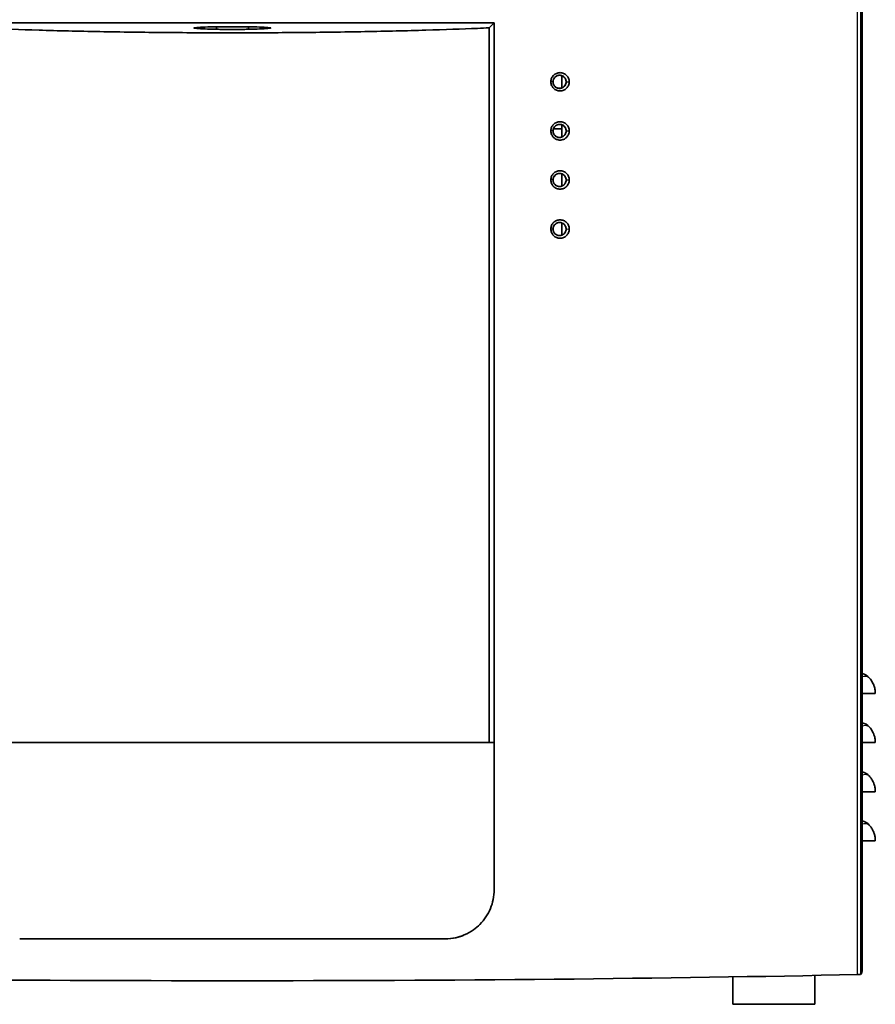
# Model space of a CAD drawing. Header units: millimetres. Extents: x 337 to 2741, y 389 to 1833.
# Tile 10 of 24: x 1173 to 1435, y 1353 to 1654. Entities that reach past the tile are written whole.
import ezdxf

# ---------------------------------------------------------------- set-up
doc = ezdxf.new("R2010")
doc.units = ezdxf.units.MM
doc.header["$LTSCALE"] = 5
doc.layers.add('0_CWD_4', color=7, linetype='Continuous', lineweight=25)
doc.layers.add('0_CWD_Line_035', color=7, linetype='Continuous', lineweight=35)

msp = doc.modelspace()

# ---------------------------------------------------------------- linework, layer by layer
at = {"layer": '0_CWD_4'}
for p, q in [((1429.34, 1362.31), (1429.34, 1813.21)), ((1430.29, 1813.21), (1430.29, 1362.37)), ((1430.71, 1362.79), (1430.71, 1813.21)), ((1336.28, 1635.21), (1335.62, 1635.21)), ((1336.28, 1635.21), (1336.28, 1635.21)), ((1339.68, 1636.65), (1339.67, 1636.65)), ((1340.28, 1635.21), (1340.29, 1635.21)), ((1340.29, 1635.21), (1341.24, 1635.22)), ((1336.88, 1633.78), (1336.89, 1633.78)), ((1339.69, 1633.79), (1339.69, 1633.79)), ((1336.28, 1620.21), (1335.62, 1620.21)), ((1336.28, 1620.21), (1336.28, 1620.21)), ((1339.68, 1621.65), (1339.67, 1621.65)), ((1340.28, 1620.21), (1340.29, 1620.21)), ((1340.29, 1620.21), (1341.24, 1620.22)), ((1336.88, 1618.78), (1336.89, 1618.78)), ((1339.69, 1618.79), (1339.69, 1618.79)), ((1336.28, 1605.21), (1335.62, 1605.21)), ((1336.28, 1605.21), (1336.28, 1605.21)), ((1339.68, 1606.65), (1339.67, 1606.65)), ((1340.28, 1605.21), (1340.29, 1605.21)), ((1340.29, 1605.21), (1341.24, 1605.22)), ((1336.88, 1603.78), (1336.89, 1603.78)), ((1339.69, 1603.79), (1339.69, 1603.79)), ((1336.28, 1590.21), (1335.62, 1590.21)), ((1336.28, 1590.21), (1336.28, 1590.21)), ((1339.68, 1591.65), (1339.67, 1591.65)), ((1340.28, 1590.21), (1340.29, 1590.21)), ((1340.29, 1590.21), (1341.24, 1590.22)), ((1336.88, 1588.78), (1336.89, 1588.78)), ((1339.69, 1588.79), (1339.69, 1588.79))]:
    msp.add_line(p, q, dxfattribs=at)
for points in [[(1430.78, 1453.38), (1431.08, 1453.47), (1431.38, 1453.52), (1431.65, 1453.52), (1431.93, 1453.52), (1432.18, 1453.47), (1432.4, 1453.39), (1432.62, 1453.3), (1432.8, 1453.17), (1432.95, 1453.01)], [(1430.78, 1438.38), (1431.08, 1438.47), (1431.38, 1438.52), (1431.65, 1438.52), (1431.93, 1438.52), (1432.18, 1438.47), (1432.4, 1438.39), (1432.62, 1438.3), (1432.8, 1438.17), (1432.95, 1438.01)], [(1430.78, 1423.38), (1431.08, 1423.47), (1431.38, 1423.52), (1431.65, 1423.52), (1431.93, 1423.52), (1432.18, 1423.47), (1432.4, 1423.39), (1432.62, 1423.3), (1432.8, 1423.17), (1432.95, 1423.01)], [(1430.78, 1408.38), (1431.08, 1408.47), (1431.38, 1408.52), (1431.65, 1408.52), (1431.93, 1408.52), (1432.18, 1408.47), (1432.4, 1408.39), (1432.62, 1408.3), (1432.8, 1408.17), (1432.95, 1408.01)]]:
    msp.add_open_spline(points, degree=3, knots=[0, 0, 0, 0, 0.333333, 0.333333, 0.333333, 0.666667, 0.666667, 0.666667, 1, 1, 1, 1], dxfattribs=at)
at = {"layer": '0_CWD_Line_035'}
for p, q in [((1430.71, 1362.79), (1430.71, 1813.21)), ((1430.78, 1811.21), (1430.78, 1363.21)), ((1318.28, 1653.21), (1158.28, 1653.21)), ((1318.28, 1388.21), (1318.28, 1653.21)), ((1233.4, 1652.03), (1233.4, 1651.29)), ((1236.07, 1651.21), (1236.07, 1651.21)), ((1240.49, 1651.21), (1240.49, 1651.21)), ((1243.16, 1652.03), (1243.16, 1651.29)), ((1316.77, 1651.71), (1316.77, 1433.21)), ((1339.02, 1637.07), (1339.02, 1633.35)), ((1336.36, 1620.79), (1339.02, 1620.79)), ((1339.02, 1622.07), (1339.02, 1618.35)), ((1339.02, 1607.07), (1339.02, 1603.35)), ((1339.02, 1592.07), (1339.02, 1588.35)), ((1158.28, 1433.21), (1318.28, 1433.21)), ((1318.28, 1433.21), (1318.28, 1388.21)), ((1391.28, 1361.6), (1391.28, 1353.21)), ((1416.28, 1362.04), (1416.28, 1353.21)), ((1430.71, 1362.79), (1430.29, 1362.37)), ((1430.78, 1363.21), (1430.71, 1363.21)), ((1416.28, 1353.21), (1391.28, 1353.21))]:
    msp.add_line(p, q, dxfattribs=at)
for centre in [(1429.82, 1450.21), (1429.82, 1435.21), (1429.82, 1420.21), (1429.82, 1405.21)]:
    msp.add_arc(centre, 4.2, 41.8103, 76.7319, dxfattribs=at)
for centre, major_axis, ratio, start_param, end_param in [((1238.28, 11880.01), (-8760.39, -14182.21), 0.382077, 1.024472, 1.024617), ((1238.28, 1373.14), (364.37, 0), 0.034921, 4.160444, 5.264334), ((1428.29, 1362.37), (-2, 0), 0.034921, 2.122742, 3.106686), ((1429.71, 1362.79), (-1, 0), 0.034921, 3.106644, 3.141593)]:
    msp.add_ellipse(centre, major_axis=major_axis, ratio=ratio, start_param=start_param, end_param=end_param, dxfattribs=at)
for points, knots in [([(1316.77, 1651.71), (1315.59, 1651.65), (1314.39, 1651.6), (1308.47, 1651.35), (1303.16, 1651.16), (1291.59, 1650.82), (1285.34, 1650.67), (1272.29, 1650.43), (1265.49, 1650.34), (1251.81, 1650.22), (1244.93, 1650.19), (1231.63, 1650.19), (1224.75, 1650.22), (1211.07, 1650.34), (1204.27, 1650.43), (1191.22, 1650.67), (1184.97, 1650.82), (1173.4, 1651.16), (1168.09, 1651.35), (1162.17, 1651.6), (1160.97, 1651.65), (1159.79, 1651.71)], [39.39896, 39.39896, 39.39896, 39.39896, 39.916238, 39.916238, 41.911338, 41.911338, 43.906439, 43.906439, 45.901539, 45.901539, 47.896639, 47.896639, 49.891739, 49.891739, 51.886839, 51.886839, 53.881939, 53.881939, 55.877039, 55.877039, 56.394317, 56.394317, 56.394317, 56.394317]), ([(1233.4, 1651.29), (1232.1, 1651.31), (1230.92, 1651.34), (1228.93, 1651.41), (1228.02, 1651.46), (1226.82, 1651.56), (1226.53, 1651.61), (1226.53, 1651.72), (1226.82, 1651.77), (1228.02, 1651.87), (1228.93, 1651.92), (1231.02, 1651.99), (1232.34, 1652.02), (1235.23, 1652.06), (1236.8, 1652.07), (1239.76, 1652.07), (1241.33, 1652.06), (1244.22, 1652.02), (1245.54, 1651.99), (1247.63, 1651.92), (1248.54, 1651.87), (1249.73, 1651.77), (1250.03, 1651.72), (1250.03, 1651.67), (1250.03, 1651.61), (1249.73, 1651.56), (1248.54, 1651.46), (1247.63, 1651.41), (1245.64, 1651.34), (1244.46, 1651.31), (1243.16, 1651.29)], [-4.830634, -4.830634, -4.830634, -4.830634, -4.4277, -4.4277, -3.984802, -3.984802, -3.541904, -3.541904, -3.09902, -3.09902, -2.656136, -2.656136, -2.213544, -2.213544, -1.770952, -1.770952, -1.32836, -1.32836, -0.885768, -0.885768, -0.442884, -0.442884, 0, 0, 0, 0.442898, 0.442898, 0.885795, 0.885795, 1.28873, 1.28873, 1.28873, 1.28873]), ([(1233.4, 1651.29), (1233.59, 1651.28), (1233.81, 1651.27), (1234.57, 1651.24), (1235.24, 1651.23), (1236.01, 1651.21), (1236.04, 1651.21), (1236.07, 1651.21)], [2.1641273, 2.1641273, 2.1641273, 2.1641273, 2.260957, 2.260957, 2.486962, 2.486962, 2.4956816, 2.4956816, 2.4956816, 2.4956816]), ([(1236.07, 1651.21), (1236.56, 1651.21), (1237.05, 1651.21), (1237.54, 1651.21), (1238.04, 1651.21), (1238.52, 1651.21), (1239.02, 1651.21), (1239.51, 1651.21), (1240, 1651.21), (1240.49, 1651.21)], [0, 0, 0, 0, 0.333333, 0.333333, 0.333333, 0.666667, 0.666667, 0.666667, 1, 1, 1, 1]), ([(1240.49, 1651.21), (1240.52, 1651.21), (1240.55, 1651.21), (1241.31, 1651.23), (1241.99, 1651.24), (1242.75, 1651.27), (1242.97, 1651.28), (1243.16, 1651.29)], [2.9302523, 2.9302523, 2.9302523, 2.9302523, 2.938972, 2.938972, 3.1649769, 3.1649769, 3.2618066, 3.2618066, 3.2618066, 3.2618066]), ([(1341.24, 1635.22), (1341.24, 1635.4), (1341.22, 1635.59), (1341.14, 1635.96), (1341.08, 1636.14), (1340.87, 1636.63), (1340.67, 1636.93), (1340.14, 1637.47), (1339.82, 1637.67), (1339.17, 1637.94), (1338.8, 1638.02), (1338.07, 1638.02), (1337.7, 1637.94), (1337.04, 1637.67), (1336.72, 1637.47), (1336.19, 1636.94), (1335.99, 1636.64), (1335.78, 1636.15), (1335.72, 1635.96), (1335.64, 1635.59), (1335.62, 1635.4), (1335.62, 1635.21)], [-0.9289351, -0.9289351, -0.9289351, -0.9289351, -0.8750692, -0.8750692, -0.8213569, -0.8213569, -0.7189959, -0.7189959, -0.6002314, -0.6002314, -0.4711284, -0.4711284, -0.342107, -0.342107, -0.2207206, -0.2207206, -0.1140814, -0.1140814, -0.0570949, -0.0570949, -0.000001, -0.000001, -0.000001, -0.000001]), ([(1335.62, 1635.21), (1335.62, 1635.02), (1335.64, 1634.83), (1335.72, 1634.46), (1335.78, 1634.28), (1336, 1633.78), (1336.19, 1633.49), (1336.72, 1632.95), (1337.04, 1632.75), (1337.7, 1632.48), (1338.07, 1632.41), (1338.8, 1632.41), (1339.17, 1632.48), (1339.82, 1632.75), (1340.14, 1632.95), (1340.67, 1633.49), (1340.87, 1633.79), (1341.08, 1634.29), (1341.14, 1634.47), (1341.22, 1634.84), (1341.24, 1635.03), (1341.24, 1635.22)], [-0.9601849, -0.9601849, -0.9601849, -0.9601849, -0.9028596, -0.9028596, -0.8455817, -0.8455817, -0.7390018, -0.7390018, -0.615488, -0.615488, -0.479782, -0.479782, -0.3441517, -0.3441517, -0.2203731, -0.2203731, -0.1132287, -0.1132287, -0.0566588, -0.0566588, -0.000001, -0.000001, -0.000001, -0.000001]), ([(1339.68, 1636.65), (1339.57, 1636.75), (1339.46, 1636.84), (1339.19, 1637.01), (1339.04, 1637.08), (1338.61, 1637.21), (1338.33, 1637.24), (1337.92, 1637.19), (1337.78, 1637.16), (1337.41, 1637.03), (1337.19, 1636.91), (1336.8, 1636.59), (1336.64, 1636.39), (1336.44, 1636.03), (1336.38, 1635.87), (1336.3, 1635.55), (1336.28, 1635.38), (1336.28, 1635.21)], [-0.4929694, -0.4929694, -0.4929694, -0.4929694, -0.4473784, -0.4473784, -0.3925531, -0.3925531, -0.3032227, -0.3032227, -0.2573664, -0.2573664, -0.177857, -0.177857, -0.1006126, -0.1006126, -0.0504352, -0.0504352, -0.000001, -0.000001, -0.000001, -0.000001]), ([(1339.67, 1636.65), (1339.58, 1636.74), (1339.47, 1636.83), (1339.2, 1637), (1339.04, 1637.07), (1338.74, 1637.16), (1338.61, 1637.19), (1338.17, 1637.23), (1337.88, 1637.19), (1337.39, 1637.02), (1337.18, 1636.9), (1336.73, 1636.52), (1336.59, 1636.29), (1336.43, 1636), (1336.37, 1635.84), (1336.3, 1635.53), (1336.28, 1635.37), (1336.28, 1635.21)], [0.0000038, 0.0000038, 0.0000038, 0.0000038, 0.0436533, 0.0436533, 0.1025834, 0.1025834, 0.147586, 0.147586, 0.2518787, 0.2518787, 0.3443065, 0.3443065, 0.4677918, 0.4677918, 0.585158, 0.585158, 0.6974819, 0.6974819, 0.6974819, 0.6974819]), ([(1336.89, 1633.78), (1336.88, 1633.78), (1336.88, 1633.79), (1336.86, 1633.8), (1336.86, 1633.81), (1336.84, 1633.83), (1336.83, 1633.84), (1336.79, 1633.87), (1336.77, 1633.9), (1336.71, 1633.98), (1336.67, 1634.03), (1336.55, 1634.2), (1336.49, 1634.31), (1336.38, 1634.56), (1336.35, 1634.69), (1336.29, 1634.95), (1336.28, 1635.08), (1336.28, 1635.21)], [0.0000055, 0.0000055, 0.0000055, 0.0000055, 0.0020149, 0.0020149, 0.0037952, 0.0037952, 0.007418, 0.007418, 0.0146202, 0.0146202, 0.0289912, 0.0289912, 0.0575608, 0.0575608, 0.0851178, 0.0851178, 0.1125499, 0.1125499, 0.1125499, 0.1125499]), ([(1336.88, 1633.78), (1336.88, 1633.78), (1336.88, 1633.78), (1336.87, 1633.78), (1336.87, 1633.79), (1336.87, 1633.79), (1336.86, 1633.8), (1336.85, 1633.81), (1336.84, 1633.82), (1336.81, 1633.85), (1336.8, 1633.87), (1336.75, 1633.92), (1336.71, 1633.96), (1336.62, 1634.08), (1336.57, 1634.17), (1336.44, 1634.4), (1336.38, 1634.56), (1336.3, 1634.88), (1336.28, 1635.05), (1336.28, 1635.21)], [-0.162645, -0.162645, -0.162645, -0.162645, -0.1614451, -0.1614451, -0.1605883, -0.1605883, -0.1586058, -0.1586058, -0.1547066, -0.1547066, -0.1469581, -0.1469581, -0.1314035, -0.1314035, -0.1003359, -0.1003359, -0.0499632, -0.0499632, -0.000001, -0.000001, -0.000001, -0.000001]), ([(1339.67, 1636.65), (1339.67, 1636.65), (1339.67, 1636.65), (1339.67, 1636.65), (1339.67, 1636.65), (1339.67, 1636.65), (1339.67, 1636.65), (1339.68, 1636.65), (1339.69, 1636.64), (1339.72, 1636.6), (1339.74, 1636.58), (1339.83, 1636.47), (1339.89, 1636.4), (1340.02, 1636.21), (1340.08, 1636.1), (1340.18, 1635.86), (1340.22, 1635.73), (1340.27, 1635.47), (1340.28, 1635.34), (1340.28, 1635.21)], [-0.1616992, -0.1616992, -0.1616992, -0.1616992, -0.1616626, -0.1616626, -0.1616251, -0.1616251, -0.1615518, -0.1615518, -0.1610357, -0.1610357, -0.1483871, -0.1483871, -0.1181478, -0.1181478, -0.0796698, -0.0796698, -0.0390269, -0.0390269, -0.000001, -0.000001, -0.000001, -0.000001]), ([(1339.68, 1636.65), (1339.68, 1636.65), (1339.68, 1636.65), (1339.68, 1636.65), (1339.68, 1636.65), (1339.68, 1636.65), (1339.68, 1636.65), (1339.68, 1636.65), (1339.68, 1636.65), (1339.68, 1636.65), (1339.68, 1636.65), (1339.68, 1636.65), (1339.69, 1636.64), (1339.69, 1636.64), (1339.7, 1636.63), (1339.71, 1636.62), (1339.72, 1636.61), (1339.75, 1636.58), (1339.76, 1636.57), (1339.81, 1636.51), (1339.84, 1636.47), (1339.93, 1636.36), (1339.99, 1636.28), (1340.12, 1636.04), (1340.18, 1635.88), (1340.27, 1635.55), (1340.29, 1635.38), (1340.29, 1635.21)], [0.000002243, 0.000002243, 0.000002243, 0.000002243, 0.000005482, 0.000005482, 0.000007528, 0.000007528, 0.00001149, 0.00001149, 0.000019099, 0.000019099, 0.000035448, 0.000035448, 0.000079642, 0.000079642, 0.000183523, 0.000183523, 0.000367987, 0.000367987, 0.000724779, 0.000724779, 0.001435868, 0.001435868, 0.002833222, 0.002833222, 0.005277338, 0.005277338, 0.007617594, 0.007617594, 0.007617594, 0.007617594]), ([(1340.28, 1635.21), (1340.28, 1635.04), (1340.23, 1634.7), (1340.03, 1634.21), (1339.82, 1633.92), (1339.69, 1633.79)], [0, 0, 0, 0, 0.3333333, 0.6666667, 0.9999941, 0.9999941, 0.9999941, 0.9999941]), ([(1340.29, 1635.21), (1340.29, 1635.09), (1340.27, 1634.96), (1340.23, 1634.7), (1340.19, 1634.58), (1340.09, 1634.33), (1340.03, 1634.21), (1339.87, 1633.99), (1339.79, 1633.88), (1339.69, 1633.79)], [-0.1611352, -0.1611352, -0.1611352, -0.1611352, -0.1223797, -0.1223797, -0.0835108, -0.0835108, -0.0418224, -0.0418224, -0.0000015, -0.0000015, -0.0000015, -0.0000015]), ([(1339.69, 1633.79), (1339.69, 1633.79), (1339.69, 1633.78), (1339.69, 1633.78), (1339.64, 1633.74), (1339.62, 1633.72), (1339.59, 1633.69), (1339.56, 1633.67), (1339.51, 1633.63), (1339.47, 1633.6), (1339.43, 1633.56), (1339.38, 1633.53), (1339.33, 1633.5), (1339.28, 1633.47), (1339.23, 1633.44), (1339.17, 1633.41), (1339.11, 1633.39), (1339.05, 1633.36), (1338.98, 1633.33), (1338.92, 1633.31), (1338.84, 1633.29), (1338.77, 1633.27), (1338.69, 1633.25), (1338.61, 1633.23), (1338.52, 1633.22), (1338.45, 1633.21), (1338.37, 1633.21), (1338.28, 1633.21), (1338.27, 1633.21), (1338.26, 1633.21), (1338.24, 1633.21), (1338.14, 1633.21), (1338.04, 1633.22), (1337.93, 1633.24), (1337.82, 1633.26), (1337.71, 1633.29), (1337.59, 1633.33), (1337.47, 1633.38), (1337.34, 1633.43), (1337.22, 1633.51), (1337.1, 1633.59), (1336.98, 1633.68), (1336.88, 1633.78)], [0, 0, 0, 0, 0.0045738, 0.0045738, 0.0045738, 0.0833333, 0.0833333, 0.0833333, 0.1666667, 0.1666667, 0.1666667, 0.25, 0.25, 0.25, 0.3333333, 0.3333333, 0.3333333, 0.4166667, 0.4166667, 0.4166667, 0.5, 0.5, 0.5, 0.5833333, 0.5833333, 0.5833333, 0.6551553, 0.6551553, 0.6551553, 0.6666667, 0.6666667, 0.6666667, 0.75, 0.75, 0.75, 0.8333333, 0.8333333, 0.8333333, 0.9166667, 0.9166667, 0.9166667, 0.9999994, 0.9999994, 0.9999994, 0.9999994]), ([(1336.89, 1633.78), (1337, 1633.67), (1337.13, 1633.57), (1337.4, 1633.41), (1337.54, 1633.35), (1337.97, 1633.22), (1338.26, 1633.19), (1338.65, 1633.25), (1338.76, 1633.27), (1339.01, 1633.35), (1339.16, 1633.41), (1339.37, 1633.54), (1339.44, 1633.58), (1339.54, 1633.66), (1339.57, 1633.68), (1339.61, 1633.72), (1339.63, 1633.74), (1339.66, 1633.77), (1339.68, 1633.78), (1339.69, 1633.79)], [-0.1551599, -0.1551599, -0.1551599, -0.1551599, -0.1323191, -0.1323191, -0.1090967, -0.1090967, -0.065601, -0.065601, -0.049339, -0.049339, -0.0250977, -0.0250977, -0.0130603, -0.0130603, -0.0070569, -0.0070569, -0.0040457, -0.0040457, -0.0000008, -0.0000008, -0.0000008, -0.0000008]), ([(1341.24, 1620.22), (1341.24, 1620.4), (1341.22, 1620.59), (1341.14, 1620.96), (1341.08, 1621.14), (1340.87, 1621.63), (1340.67, 1621.93), (1340.14, 1622.47), (1339.82, 1622.67), (1339.17, 1622.94), (1338.8, 1623.02), (1338.07, 1623.02), (1337.7, 1622.94), (1337.04, 1622.67), (1336.72, 1622.47), (1336.19, 1621.94), (1335.99, 1621.64), (1335.78, 1621.15), (1335.72, 1620.96), (1335.64, 1620.59), (1335.62, 1620.4), (1335.62, 1620.21)], [-0.9289349, -0.9289349, -0.9289349, -0.9289349, -0.8750691, -0.8750691, -0.8213569, -0.8213569, -0.7189959, -0.7189959, -0.6002314, -0.6002314, -0.4711284, -0.4711284, -0.342107, -0.342107, -0.2207206, -0.2207206, -0.1140814, -0.1140814, -0.0570949, -0.0570949, -0.000001, -0.000001, -0.000001, -0.000001]), ([(1335.62, 1620.21), (1335.62, 1620.02), (1335.64, 1619.83), (1335.72, 1619.46), (1335.78, 1619.28), (1336, 1618.78), (1336.19, 1618.49), (1336.72, 1617.95), (1337.04, 1617.75), (1337.7, 1617.48), (1338.07, 1617.41), (1338.8, 1617.41), (1339.17, 1617.48), (1339.82, 1617.75), (1340.14, 1617.95), (1340.67, 1618.49), (1340.87, 1618.79), (1341.08, 1619.29), (1341.14, 1619.47), (1341.22, 1619.84), (1341.24, 1620.03), (1341.24, 1620.22)], [-0.9601849, -0.9601849, -0.9601849, -0.9601849, -0.9028596, -0.9028596, -0.8455817, -0.8455817, -0.7390018, -0.7390018, -0.615488, -0.615488, -0.479782, -0.479782, -0.3441517, -0.3441517, -0.2203731, -0.2203731, -0.1132287, -0.1132287, -0.0566588, -0.0566588, -0.000001, -0.000001, -0.000001, -0.000001]), ([(1339.68, 1621.65), (1339.57, 1621.75), (1339.46, 1621.84), (1339.19, 1622.01), (1339.04, 1622.08), (1338.61, 1622.21), (1338.33, 1622.24), (1337.92, 1622.19), (1337.78, 1622.16), (1337.41, 1622.03), (1337.19, 1621.91), (1336.8, 1621.59), (1336.64, 1621.39), (1336.44, 1621.03), (1336.38, 1620.87), (1336.3, 1620.55), (1336.28, 1620.38), (1336.28, 1620.21)], [-0.4929694, -0.4929694, -0.4929694, -0.4929694, -0.4473784, -0.4473784, -0.3925531, -0.3925531, -0.3032227, -0.3032227, -0.2573664, -0.2573664, -0.177857, -0.177857, -0.1006126, -0.1006126, -0.0504352, -0.0504352, -0.000001, -0.000001, -0.000001, -0.000001]), ([(1339.67, 1621.65), (1339.58, 1621.74), (1339.47, 1621.83), (1339.2, 1622), (1339.04, 1622.07), (1338.74, 1622.16), (1338.61, 1622.19), (1338.17, 1622.23), (1337.88, 1622.19), (1337.39, 1622.02), (1337.18, 1621.9), (1336.73, 1621.52), (1336.59, 1621.29), (1336.43, 1621), (1336.37, 1620.84), (1336.3, 1620.53), (1336.28, 1620.37), (1336.28, 1620.21)], [0.0000038, 0.0000038, 0.0000038, 0.0000038, 0.0436533, 0.0436533, 0.1025834, 0.1025834, 0.1475861, 0.1475861, 0.2518788, 0.2518788, 0.3443067, 0.3443067, 0.4677921, 0.4677921, 0.5851585, 0.5851585, 0.6974824, 0.6974824, 0.6974824, 0.6974824]), ([(1336.89, 1618.78), (1336.88, 1618.78), (1336.88, 1618.79), (1336.86, 1618.8), (1336.86, 1618.81), (1336.84, 1618.83), (1336.83, 1618.84), (1336.79, 1618.87), (1336.77, 1618.9), (1336.71, 1618.98), (1336.67, 1619.03), (1336.55, 1619.2), (1336.49, 1619.31), (1336.38, 1619.56), (1336.35, 1619.69), (1336.29, 1619.95), (1336.28, 1620.08), (1336.28, 1620.21)], [0.0000055, 0.0000055, 0.0000055, 0.0000055, 0.0020149, 0.0020149, 0.0037952, 0.0037952, 0.007418, 0.007418, 0.0146202, 0.0146202, 0.0289912, 0.0289912, 0.0575608, 0.0575608, 0.0851178, 0.0851178, 0.1125499, 0.1125499, 0.1125499, 0.1125499]), ([(1336.88, 1618.78), (1336.88, 1618.78), (1336.88, 1618.78), (1336.87, 1618.78), (1336.87, 1618.79), (1336.87, 1618.79), (1336.86, 1618.8), (1336.85, 1618.81), (1336.84, 1618.82), (1336.81, 1618.85), (1336.8, 1618.87), (1336.75, 1618.92), (1336.71, 1618.96), (1336.62, 1619.08), (1336.57, 1619.17), (1336.44, 1619.4), (1336.38, 1619.56), (1336.3, 1619.88), (1336.28, 1620.05), (1336.28, 1620.21)], [-0.162645, -0.162645, -0.162645, -0.162645, -0.1614451, -0.1614451, -0.1605883, -0.1605883, -0.1586058, -0.1586058, -0.1547066, -0.1547066, -0.1469581, -0.1469581, -0.1314035, -0.1314035, -0.1003359, -0.1003359, -0.0499632, -0.0499632, -0.000001, -0.000001, -0.000001, -0.000001]), ([(1339.67, 1621.65), (1339.68, 1621.65), (1339.68, 1621.64), (1339.68, 1621.64), (1339.68, 1621.64), (1339.69, 1621.63), (1339.7, 1621.63), (1339.76, 1621.56), (1339.85, 1621.46), (1340.02, 1621.21), (1340.08, 1621.1), (1340.18, 1620.86), (1340.22, 1620.73), (1340.27, 1620.47), (1340.28, 1620.34), (1340.28, 1620.21)], [-0.1802262, -0.1802262, -0.1802262, -0.1802262, -0.1779713, -0.1779713, -0.1756637, -0.1756637, -0.1709436, -0.1709436, -0.1182977, -0.1182977, -0.0796698, -0.0796698, -0.0390269, -0.0390269, -0.000001, -0.000001, -0.000001, -0.000001]), ([(1339.68, 1621.65), (1339.68, 1621.65), (1339.68, 1621.65), (1339.68, 1621.65), (1339.68, 1621.65), (1339.68, 1621.65), (1339.69, 1621.64), (1339.69, 1621.64), (1339.7, 1621.63), (1339.71, 1621.62), (1339.72, 1621.61), (1339.75, 1621.58), (1339.76, 1621.57), (1339.81, 1621.51), (1339.84, 1621.47), (1339.93, 1621.36), (1339.99, 1621.28), (1340.12, 1621.04), (1340.18, 1620.88), (1340.27, 1620.55), (1340.29, 1620.38), (1340.29, 1620.21)], [0.0000043, 0.0000043, 0.0000043, 0.0000043, 0.0000909, 0.0000909, 0.0001765, 0.0001765, 0.0017369, 0.0017369, 0.0051936, 0.0051936, 0.0112876, 0.0112876, 0.0236565, 0.0236565, 0.0483102, 0.0483102, 0.09678, 0.09678, 0.1815566, 0.1815566, 0.2627283, 0.2627283, 0.2627283, 0.2627283]), ([(1340.28, 1620.21), (1340.28, 1620.04), (1340.23, 1619.7), (1340.03, 1619.21), (1339.82, 1618.92), (1339.69, 1618.79)], [0, 0, 0, 0, 0.3333333, 0.6666667, 0.9999941, 0.9999941, 0.9999941, 0.9999941]), ([(1340.29, 1620.21), (1340.29, 1620.09), (1340.27, 1619.96), (1340.23, 1619.7), (1340.19, 1619.58), (1340.09, 1619.33), (1340.03, 1619.21), (1339.87, 1618.99), (1339.79, 1618.88), (1339.69, 1618.79)], [-0.1611347, -0.1611347, -0.1611347, -0.1611347, -0.1223793, -0.1223793, -0.0835106, -0.0835106, -0.0418223, -0.0418223, -0.0000015, -0.0000015, -0.0000015, -0.0000015]), ([(1339.69, 1618.79), (1339.69, 1618.79), (1339.69, 1618.78), (1339.69, 1618.78), (1339.64, 1618.74), (1339.62, 1618.72), (1339.59, 1618.69), (1339.56, 1618.67), (1339.51, 1618.63), (1339.47, 1618.6), (1339.43, 1618.56), (1339.38, 1618.53), (1339.33, 1618.5), (1339.28, 1618.47), (1339.23, 1618.44), (1339.17, 1618.41), (1339.11, 1618.39), (1339.05, 1618.36), (1338.98, 1618.33), (1338.92, 1618.31), (1338.84, 1618.29), (1338.77, 1618.27), (1338.69, 1618.25), (1338.61, 1618.23), (1338.52, 1618.22), (1338.45, 1618.21), (1338.37, 1618.21), (1338.28, 1618.21), (1338.27, 1618.21), (1338.26, 1618.21), (1338.24, 1618.21), (1338.14, 1618.21), (1338.04, 1618.22), (1337.93, 1618.24), (1337.82, 1618.26), (1337.71, 1618.29), (1337.59, 1618.33), (1337.47, 1618.38), (1337.34, 1618.43), (1337.22, 1618.51), (1337.1, 1618.59), (1336.98, 1618.68), (1336.88, 1618.78)], [0, 0, 0, 0, 0.0045738, 0.0045738, 0.0045738, 0.0833333, 0.0833333, 0.0833333, 0.1666667, 0.1666667, 0.1666667, 0.25, 0.25, 0.25, 0.3333333, 0.3333333, 0.3333333, 0.4166667, 0.4166667, 0.4166667, 0.5, 0.5, 0.5, 0.5833333, 0.5833333, 0.5833333, 0.6551553, 0.6551553, 0.6551553, 0.6666667, 0.6666667, 0.6666667, 0.75, 0.75, 0.75, 0.8333333, 0.8333333, 0.8333333, 0.9166667, 0.9166667, 0.9166667, 0.9999994, 0.9999994, 0.9999994, 0.9999994]), ([(1336.89, 1618.78), (1337, 1618.67), (1337.13, 1618.57), (1337.4, 1618.41), (1337.54, 1618.35), (1337.97, 1618.22), (1338.26, 1618.19), (1338.65, 1618.25), (1338.76, 1618.27), (1339.01, 1618.35), (1339.16, 1618.41), (1339.37, 1618.54), (1339.44, 1618.58), (1339.54, 1618.66), (1339.57, 1618.68), (1339.61, 1618.72), (1339.63, 1618.74), (1339.66, 1618.77), (1339.68, 1618.78), (1339.69, 1618.79)], [-0.1551598, -0.1551598, -0.1551598, -0.1551598, -0.1323191, -0.1323191, -0.1090967, -0.1090967, -0.065601, -0.065601, -0.049339, -0.049339, -0.0250977, -0.0250977, -0.0130603, -0.0130603, -0.0070569, -0.0070569, -0.0040457, -0.0040457, -0.0000008, -0.0000008, -0.0000008, -0.0000008]), ([(1341.24, 1605.22), (1341.24, 1605.4), (1341.22, 1605.59), (1341.14, 1605.96), (1341.08, 1606.14), (1340.87, 1606.63), (1340.67, 1606.93), (1340.14, 1607.47), (1339.82, 1607.67), (1339.17, 1607.94), (1338.8, 1608.02), (1338.07, 1608.02), (1337.7, 1607.94), (1337.04, 1607.67), (1336.72, 1607.47), (1336.19, 1606.94), (1335.99, 1606.64), (1335.78, 1606.15), (1335.72, 1605.96), (1335.64, 1605.59), (1335.62, 1605.4), (1335.62, 1605.21)], [-0.9289346, -0.9289346, -0.9289346, -0.9289346, -0.8750691, -0.8750691, -0.8213569, -0.8213569, -0.7189959, -0.7189959, -0.6002313, -0.6002313, -0.4711283, -0.4711283, -0.342107, -0.342107, -0.2207206, -0.2207206, -0.1140814, -0.1140814, -0.0570949, -0.0570949, -0.000001, -0.000001, -0.000001, -0.000001]), ([(1335.62, 1605.21), (1335.62, 1605.02), (1335.64, 1604.83), (1335.72, 1604.46), (1335.78, 1604.28), (1336, 1603.78), (1336.19, 1603.49), (1336.72, 1602.95), (1337.04, 1602.75), (1337.7, 1602.48), (1338.07, 1602.41), (1338.8, 1602.41), (1339.17, 1602.48), (1339.82, 1602.75), (1340.14, 1602.95), (1340.67, 1603.49), (1340.87, 1603.79), (1341.08, 1604.29), (1341.14, 1604.47), (1341.22, 1604.84), (1341.24, 1605.03), (1341.24, 1605.22)], [-0.9601849, -0.9601849, -0.9601849, -0.9601849, -0.9028596, -0.9028596, -0.8455817, -0.8455817, -0.7390018, -0.7390018, -0.615488, -0.615488, -0.479782, -0.479782, -0.3441517, -0.3441517, -0.2203731, -0.2203731, -0.1132287, -0.1132287, -0.0566588, -0.0566588, -0.000001, -0.000001, -0.000001, -0.000001]), ([(1339.68, 1606.65), (1339.57, 1606.75), (1339.46, 1606.84), (1339.19, 1607.01), (1339.04, 1607.08), (1338.61, 1607.21), (1338.33, 1607.24), (1337.92, 1607.19), (1337.78, 1607.16), (1337.41, 1607.03), (1337.19, 1606.91), (1336.8, 1606.59), (1336.64, 1606.39), (1336.44, 1606.03), (1336.38, 1605.87), (1336.3, 1605.55), (1336.28, 1605.38), (1336.28, 1605.21)], [-0.4929694, -0.4929694, -0.4929694, -0.4929694, -0.4473784, -0.4473784, -0.3925531, -0.3925531, -0.3032227, -0.3032227, -0.2573664, -0.2573664, -0.177857, -0.177857, -0.1006126, -0.1006126, -0.0504352, -0.0504352, -0.000001, -0.000001, -0.000001, -0.000001]), ([(1339.67, 1606.65), (1339.58, 1606.74), (1339.47, 1606.83), (1339.2, 1607), (1339.04, 1607.07), (1338.74, 1607.16), (1338.61, 1607.19), (1338.17, 1607.23), (1337.88, 1607.19), (1337.39, 1607.02), (1337.18, 1606.9), (1336.73, 1606.52), (1336.59, 1606.29), (1336.43, 1606), (1336.37, 1605.84), (1336.3, 1605.53), (1336.28, 1605.37), (1336.28, 1605.21)], [0.0000038, 0.0000038, 0.0000038, 0.0000038, 0.0436533, 0.0436533, 0.1025833, 0.1025833, 0.1475859, 0.1475859, 0.2518784, 0.2518784, 0.3443061, 0.3443061, 0.4677913, 0.4677913, 0.5851574, 0.5851574, 0.6974811, 0.6974811, 0.6974811, 0.6974811]), ([(1336.89, 1603.78), (1336.88, 1603.78), (1336.88, 1603.79), (1336.86, 1603.8), (1336.86, 1603.81), (1336.84, 1603.83), (1336.83, 1603.84), (1336.79, 1603.87), (1336.77, 1603.9), (1336.71, 1603.98), (1336.67, 1604.03), (1336.55, 1604.2), (1336.49, 1604.31), (1336.38, 1604.56), (1336.35, 1604.69), (1336.29, 1604.95), (1336.28, 1605.08), (1336.28, 1605.21)], [0.0000055, 0.0000055, 0.0000055, 0.0000055, 0.0020149, 0.0020149, 0.0037952, 0.0037952, 0.007418, 0.007418, 0.0146202, 0.0146202, 0.0289912, 0.0289912, 0.0575608, 0.0575608, 0.0851178, 0.0851178, 0.1125499, 0.1125499, 0.1125499, 0.1125499]), ([(1336.88, 1603.78), (1336.88, 1603.78), (1336.88, 1603.78), (1336.87, 1603.78), (1336.87, 1603.79), (1336.87, 1603.79), (1336.86, 1603.8), (1336.85, 1603.81), (1336.84, 1603.82), (1336.81, 1603.85), (1336.8, 1603.87), (1336.75, 1603.92), (1336.71, 1603.96), (1336.62, 1604.08), (1336.57, 1604.17), (1336.44, 1604.4), (1336.38, 1604.56), (1336.3, 1604.88), (1336.28, 1605.05), (1336.28, 1605.21)], [-0.162645, -0.162645, -0.162645, -0.162645, -0.1614451, -0.1614451, -0.1605883, -0.1605883, -0.1586058, -0.1586058, -0.1547066, -0.1547066, -0.1469581, -0.1469581, -0.1314035, -0.1314035, -0.1003359, -0.1003359, -0.0499632, -0.0499632, -0.000001, -0.000001, -0.000001, -0.000001]), ([(1339.67, 1606.65), (1339.67, 1606.65), (1339.68, 1606.64), (1339.68, 1606.64), (1339.68, 1606.64), (1339.69, 1606.64), (1339.69, 1606.63), (1339.7, 1606.62), (1339.7, 1606.62), (1339.72, 1606.6), (1339.73, 1606.59), (1339.77, 1606.55), (1339.79, 1606.53), (1339.85, 1606.45), (1339.89, 1606.4), (1340.01, 1606.23), (1340.07, 1606.11), (1340.18, 1605.86), (1340.21, 1605.74), (1340.27, 1605.48), (1340.28, 1605.35), (1340.28, 1605.21)], [0.000001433, 0.000001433, 0.000001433, 0.000001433, 0.000061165, 0.000061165, 0.000094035, 0.000094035, 0.000152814, 0.000152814, 0.00026573, 0.00026573, 0.000506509, 0.000506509, 0.000980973, 0.000980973, 0.001929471, 0.001929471, 0.003813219, 0.003813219, 0.005624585, 0.005624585, 0.007430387, 0.007430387, 0.007430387, 0.007430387]), ([(1339.68, 1606.65), (1339.68, 1606.65), (1339.68, 1606.65), (1339.68, 1606.65), (1339.68, 1606.65), (1339.68, 1606.65), (1339.68, 1606.65), (1339.68, 1606.65), (1339.68, 1606.65), (1339.69, 1606.64), (1339.69, 1606.64), (1339.7, 1606.63), (1339.7, 1606.63), (1339.71, 1606.62), (1339.72, 1606.61), (1339.75, 1606.58), (1339.76, 1606.56), (1339.81, 1606.51), (1339.84, 1606.47), (1339.93, 1606.36), (1339.99, 1606.28), (1340.12, 1606.04), (1340.18, 1605.89), (1340.27, 1605.56), (1340.29, 1605.39), (1340.29, 1605.21)], [-0.1627604, -0.1627604, -0.1627604, -0.1627604, -0.1627022, -0.1627022, -0.1625422, -0.1625422, -0.1623029, -0.1623029, -0.16187, -0.16187, -0.1609962, -0.1609962, -0.1590546, -0.1590546, -0.1552612, -0.1552612, -0.1477623, -0.1477623, -0.1328028, -0.1328028, -0.1027952, -0.1027952, -0.0512777, -0.0512777, -0.000001, -0.000001, -0.000001, -0.000001]), ([(1340.28, 1605.21), (1340.28, 1605.04), (1340.23, 1604.7), (1340.03, 1604.21), (1339.82, 1603.92), (1339.69, 1603.79)], [0, 0, 0, 0, 0.3333333, 0.6666667, 0.9999941, 0.9999941, 0.9999941, 0.9999941]), ([(1340.29, 1605.21), (1340.29, 1605.09), (1340.27, 1604.96), (1340.23, 1604.7), (1340.19, 1604.58), (1340.09, 1604.33), (1340.03, 1604.21), (1339.87, 1603.99), (1339.79, 1603.88), (1339.69, 1603.79)], [-0.1611356, -0.1611356, -0.1611356, -0.1611356, -0.12238, -0.12238, -0.083511, -0.083511, -0.0418225, -0.0418225, -0.0000015, -0.0000015, -0.0000015, -0.0000015]), ([(1339.69, 1603.79), (1339.69, 1603.79), (1339.69, 1603.78), (1339.69, 1603.78), (1339.64, 1603.74), (1339.62, 1603.72), (1339.59, 1603.69), (1339.56, 1603.67), (1339.51, 1603.63), (1339.47, 1603.6), (1339.43, 1603.56), (1339.38, 1603.53), (1339.33, 1603.5), (1339.28, 1603.47), (1339.23, 1603.44), (1339.17, 1603.41), (1339.11, 1603.39), (1339.05, 1603.36), (1338.98, 1603.33), (1338.92, 1603.31), (1338.84, 1603.29), (1338.77, 1603.27), (1338.69, 1603.25), (1338.61, 1603.23), (1338.52, 1603.22), (1338.45, 1603.21), (1338.37, 1603.21), (1338.28, 1603.21), (1338.27, 1603.21), (1338.26, 1603.21), (1338.24, 1603.21), (1338.14, 1603.21), (1338.04, 1603.22), (1337.93, 1603.24), (1337.82, 1603.26), (1337.71, 1603.29), (1337.59, 1603.33), (1337.47, 1603.38), (1337.34, 1603.43), (1337.22, 1603.51), (1337.1, 1603.59), (1336.98, 1603.68), (1336.88, 1603.78)], [0, 0, 0, 0, 0.0045738, 0.0045738, 0.0045738, 0.0833333, 0.0833333, 0.0833333, 0.1666667, 0.1666667, 0.1666667, 0.25, 0.25, 0.25, 0.3333333, 0.3333333, 0.3333333, 0.4166667, 0.4166667, 0.4166667, 0.5, 0.5, 0.5, 0.5833333, 0.5833333, 0.5833333, 0.6551553, 0.6551553, 0.6551553, 0.6666667, 0.6666667, 0.6666667, 0.75, 0.75, 0.75, 0.8333333, 0.8333333, 0.8333333, 0.9166667, 0.9166667, 0.9166667, 0.9999994, 0.9999994, 0.9999994, 0.9999994]), ([(1336.89, 1603.78), (1337, 1603.67), (1337.13, 1603.57), (1337.4, 1603.41), (1337.54, 1603.35), (1337.97, 1603.22), (1338.26, 1603.19), (1338.65, 1603.25), (1338.76, 1603.27), (1339.01, 1603.35), (1339.16, 1603.41), (1339.37, 1603.54), (1339.44, 1603.58), (1339.54, 1603.66), (1339.57, 1603.68), (1339.61, 1603.72), (1339.63, 1603.74), (1339.66, 1603.77), (1339.68, 1603.78), (1339.69, 1603.79)], [-0.1551599, -0.1551599, -0.1551599, -0.1551599, -0.1323191, -0.1323191, -0.1090967, -0.1090967, -0.065601, -0.065601, -0.049339, -0.049339, -0.0250977, -0.0250977, -0.0130603, -0.0130603, -0.0070569, -0.0070569, -0.0040457, -0.0040457, -0.0000008, -0.0000008, -0.0000008, -0.0000008]), ([(1341.24, 1590.22), (1341.24, 1590.4), (1341.22, 1590.59), (1341.14, 1590.96), (1341.08, 1591.14), (1340.87, 1591.63), (1340.67, 1591.93), (1340.14, 1592.47), (1339.82, 1592.67), (1339.17, 1592.94), (1338.8, 1593.02), (1338.07, 1593.02), (1337.7, 1592.94), (1337.04, 1592.67), (1336.72, 1592.47), (1336.19, 1591.94), (1335.99, 1591.64), (1335.78, 1591.15), (1335.72, 1590.96), (1335.64, 1590.59), (1335.62, 1590.4), (1335.62, 1590.21)], [-0.9289347, -0.9289347, -0.9289347, -0.9289347, -0.8750691, -0.8750691, -0.8213569, -0.8213569, -0.7189959, -0.7189959, -0.6002313, -0.6002313, -0.4711284, -0.4711284, -0.342107, -0.342107, -0.2207206, -0.2207206, -0.1140814, -0.1140814, -0.0570949, -0.0570949, -0.000001, -0.000001, -0.000001, -0.000001]), ([(1335.62, 1590.21), (1335.62, 1590.02), (1335.64, 1589.83), (1335.72, 1589.46), (1335.78, 1589.28), (1336, 1588.78), (1336.19, 1588.49), (1336.72, 1587.95), (1337.04, 1587.75), (1337.7, 1587.48), (1338.07, 1587.41), (1338.8, 1587.41), (1339.17, 1587.48), (1339.82, 1587.75), (1340.14, 1587.95), (1340.67, 1588.49), (1340.87, 1588.79), (1341.08, 1589.29), (1341.14, 1589.47), (1341.22, 1589.84), (1341.24, 1590.03), (1341.24, 1590.22)], [-0.9601849, -0.9601849, -0.9601849, -0.9601849, -0.9028596, -0.9028596, -0.8455817, -0.8455817, -0.7390018, -0.7390018, -0.615488, -0.615488, -0.479782, -0.479782, -0.3441517, -0.3441517, -0.2203731, -0.2203731, -0.1132287, -0.1132287, -0.0566588, -0.0566588, -0.000001, -0.000001, -0.000001, -0.000001]), ([(1339.68, 1591.65), (1339.57, 1591.75), (1339.46, 1591.84), (1339.19, 1592.01), (1339.04, 1592.08), (1338.61, 1592.21), (1338.33, 1592.24), (1337.92, 1592.19), (1337.78, 1592.16), (1337.41, 1592.03), (1337.19, 1591.91), (1336.8, 1591.59), (1336.64, 1591.39), (1336.44, 1591.03), (1336.38, 1590.87), (1336.3, 1590.55), (1336.28, 1590.38), (1336.28, 1590.21)], [-0.4929694, -0.4929694, -0.4929694, -0.4929694, -0.4473784, -0.4473784, -0.3925531, -0.3925531, -0.3032227, -0.3032227, -0.2573664, -0.2573664, -0.177857, -0.177857, -0.1006126, -0.1006126, -0.0504352, -0.0504352, -0.000001, -0.000001, -0.000001, -0.000001]), ([(1339.67, 1591.65), (1339.58, 1591.74), (1339.47, 1591.83), (1339.2, 1592), (1339.04, 1592.07), (1338.74, 1592.16), (1338.61, 1592.19), (1338.17, 1592.23), (1337.88, 1592.19), (1337.39, 1592.02), (1337.18, 1591.9), (1336.73, 1591.52), (1336.59, 1591.29), (1336.43, 1591), (1336.37, 1590.84), (1336.3, 1590.53), (1336.28, 1590.37), (1336.28, 1590.21)], [0.0000038, 0.0000038, 0.0000038, 0.0000038, 0.0436532, 0.0436532, 0.102583, 0.102583, 0.1475855, 0.1475855, 0.2518777, 0.2518777, 0.3443051, 0.3443051, 0.4677899, 0.4677899, 0.5851556, 0.5851556, 0.697479, 0.697479, 0.697479, 0.697479]), ([(1336.89, 1588.78), (1336.88, 1588.78), (1336.88, 1588.79), (1336.86, 1588.8), (1336.86, 1588.81), (1336.84, 1588.83), (1336.83, 1588.84), (1336.79, 1588.87), (1336.77, 1588.9), (1336.71, 1588.98), (1336.67, 1589.03), (1336.55, 1589.2), (1336.49, 1589.31), (1336.38, 1589.56), (1336.35, 1589.69), (1336.29, 1589.95), (1336.28, 1590.08), (1336.28, 1590.21)], [0.0000055, 0.0000055, 0.0000055, 0.0000055, 0.0020149, 0.0020149, 0.0037952, 0.0037952, 0.007418, 0.007418, 0.0146202, 0.0146202, 0.0289912, 0.0289912, 0.0575608, 0.0575608, 0.0851178, 0.0851178, 0.1125499, 0.1125499, 0.1125499, 0.1125499]), ([(1336.88, 1588.78), (1336.88, 1588.78), (1336.88, 1588.78), (1336.87, 1588.78), (1336.87, 1588.79), (1336.87, 1588.79), (1336.86, 1588.8), (1336.85, 1588.81), (1336.84, 1588.82), (1336.81, 1588.85), (1336.8, 1588.87), (1336.75, 1588.92), (1336.71, 1588.96), (1336.62, 1589.08), (1336.57, 1589.17), (1336.44, 1589.4), (1336.38, 1589.56), (1336.3, 1589.88), (1336.28, 1590.05), (1336.28, 1590.21)], [-0.162645, -0.162645, -0.162645, -0.162645, -0.1614451, -0.1614451, -0.1605883, -0.1605883, -0.1586058, -0.1586058, -0.1547066, -0.1547066, -0.1469581, -0.1469581, -0.1314035, -0.1314035, -0.1003359, -0.1003359, -0.0499632, -0.0499632, -0.000001, -0.000001, -0.000001, -0.000001]), ([(1339.67, 1591.65), (1339.67, 1591.65), (1339.67, 1591.65), (1339.67, 1591.65), (1339.67, 1591.65), (1339.67, 1591.65), (1339.68, 1591.65), (1339.68, 1591.65), (1339.68, 1591.64), (1339.68, 1591.64), (1339.68, 1591.64), (1339.68, 1591.64), (1339.68, 1591.64), (1339.69, 1591.63), (1339.69, 1591.63), (1339.7, 1591.62), (1339.7, 1591.62), (1339.72, 1591.6), (1339.73, 1591.59), (1339.77, 1591.55), (1339.79, 1591.52), (1339.85, 1591.45), (1339.89, 1591.4), (1340.01, 1591.23), (1340.07, 1591.11), (1340.18, 1590.86), (1340.21, 1590.74), (1340.27, 1590.48), (1340.28, 1590.35), (1340.28, 1590.21)], [0.0000018, 0.0000018, 0.0000018, 0.0000018, 0.0000422, 0.0000422, 0.0000845, 0.0000845, 0.0001693, 0.0001693, 0.0003404, 0.0003404, 0.0006921, 0.0006921, 0.001319, 0.001319, 0.0024116, 0.0024116, 0.0044719, 0.0044719, 0.0088275, 0.0088275, 0.0171829, 0.0171829, 0.0339135, 0.0339135, 0.0673463, 0.0673463, 0.0994944, 0.0994944, 0.1315437, 0.1315437, 0.1315437, 0.1315437]), ([(1339.68, 1591.65), (1339.68, 1591.65), (1339.68, 1591.65), (1339.68, 1591.65), (1339.68, 1591.65), (1339.68, 1591.65), (1339.68, 1591.65), (1339.68, 1591.65), (1339.68, 1591.65), (1339.68, 1591.65), (1339.69, 1591.64), (1339.69, 1591.64), (1339.7, 1591.63), (1339.71, 1591.62), (1339.72, 1591.61), (1339.75, 1591.58), (1339.76, 1591.57), (1339.81, 1591.51), (1339.84, 1591.47), (1339.93, 1591.36), (1339.99, 1591.28), (1340.12, 1591.04), (1340.18, 1590.88), (1340.27, 1590.55), (1340.29, 1590.38), (1340.29, 1590.21)], [0.0000043, 0.0000043, 0.0000043, 0.0000043, 0.0000723, 0.0000723, 0.0001417, 0.0001417, 0.0002749, 0.0002749, 0.0005611, 0.0005611, 0.0013324, 0.0013324, 0.0031401, 0.0031401, 0.0063474, 0.0063474, 0.0125498, 0.0125498, 0.0249112, 0.0249112, 0.0492029, 0.0492029, 0.0918187, 0.0918187, 0.1326215, 0.1326215, 0.1326215, 0.1326215]), ([(1340.28, 1590.21), (1340.28, 1590.04), (1340.23, 1589.7), (1340.03, 1589.21), (1339.82, 1588.92), (1339.69, 1588.79)], [0, 0, 0, 0, 0.3333333, 0.6666667, 0.9999941, 0.9999941, 0.9999941, 0.9999941]), ([(1340.29, 1590.21), (1340.29, 1590.09), (1340.27, 1589.96), (1340.23, 1589.7), (1340.19, 1589.58), (1340.09, 1589.33), (1340.03, 1589.21), (1339.87, 1588.99), (1339.79, 1588.88), (1339.69, 1588.79)], [-0.1611352, -0.1611352, -0.1611352, -0.1611352, -0.1223797, -0.1223797, -0.0835108, -0.0835108, -0.0418224, -0.0418224, -0.0000015, -0.0000015, -0.0000015, -0.0000015]), ([(1339.69, 1588.79), (1339.69, 1588.79), (1339.69, 1588.78), (1339.69, 1588.78), (1339.64, 1588.74), (1339.62, 1588.72), (1339.59, 1588.69), (1339.56, 1588.67), (1339.51, 1588.63), (1339.47, 1588.6), (1339.43, 1588.56), (1339.38, 1588.53), (1339.33, 1588.5), (1339.28, 1588.47), (1339.23, 1588.44), (1339.17, 1588.41), (1339.11, 1588.39), (1339.05, 1588.36), (1338.98, 1588.33), (1338.92, 1588.31), (1338.84, 1588.29), (1338.77, 1588.27), (1338.69, 1588.25), (1338.61, 1588.23), (1338.52, 1588.22), (1338.45, 1588.21), (1338.37, 1588.21), (1338.28, 1588.21), (1338.27, 1588.21), (1338.26, 1588.21), (1338.24, 1588.21), (1338.14, 1588.21), (1338.04, 1588.22), (1337.93, 1588.24), (1337.82, 1588.26), (1337.71, 1588.29), (1337.59, 1588.33), (1337.47, 1588.38), (1337.34, 1588.43), (1337.22, 1588.51), (1337.1, 1588.59), (1336.98, 1588.68), (1336.88, 1588.78)], [0, 0, 0, 0, 0.0045738, 0.0045738, 0.0045738, 0.0833333, 0.0833333, 0.0833333, 0.1666667, 0.1666667, 0.1666667, 0.25, 0.25, 0.25, 0.3333333, 0.3333333, 0.3333333, 0.4166667, 0.4166667, 0.4166667, 0.5, 0.5, 0.5, 0.5833333, 0.5833333, 0.5833333, 0.6551553, 0.6551553, 0.6551553, 0.6666667, 0.6666667, 0.6666667, 0.75, 0.75, 0.75, 0.8333333, 0.8333333, 0.8333333, 0.9166667, 0.9166667, 0.9166667, 0.9999994, 0.9999994, 0.9999994, 0.9999994]), ([(1336.89, 1588.78), (1337, 1588.67), (1337.13, 1588.57), (1337.4, 1588.41), (1337.54, 1588.35), (1337.97, 1588.22), (1338.26, 1588.19), (1338.65, 1588.25), (1338.76, 1588.27), (1339.01, 1588.35), (1339.16, 1588.41), (1339.37, 1588.54), (1339.44, 1588.58), (1339.54, 1588.66), (1339.57, 1588.68), (1339.61, 1588.72), (1339.63, 1588.74), (1339.66, 1588.77), (1339.68, 1588.78), (1339.69, 1588.79)], [-0.1551599, -0.1551599, -0.1551599, -0.1551599, -0.1323191, -0.1323191, -0.1090967, -0.1090967, -0.065601, -0.065601, -0.049339, -0.049339, -0.0250977, -0.0250977, -0.0130603, -0.0130603, -0.0070569, -0.0070569, -0.0040457, -0.0040457, -0.0000008, -0.0000008, -0.0000008, -0.0000008]), ([(1434.78, 1448.21), (1434.78, 1448.57), (1434.75, 1448.92), (1434.7, 1449.27), (1434.64, 1449.66), (1434.55, 1450.05), (1434.43, 1450.42), (1434.39, 1450.56), (1434.34, 1450.69), (1434.29, 1450.83), (1434.19, 1451.07), (1434.09, 1451.31), (1433.97, 1451.53), (1433.78, 1451.9), (1433.55, 1452.25), (1433.31, 1452.58), (1433.19, 1452.73), (1433.07, 1452.87), (1432.95, 1453.01)], [0, 0, 0, 0, 0.197205, 0.197205, 0.197205, 0.41798, 0.41798, 0.41798, 0.5, 0.5, 0.5, 0.64796, 0.64796, 0.64796, 0.88808, 0.88808, 0.88808, 1, 1, 1, 1]), ([(1430.78, 1448.21), (1431.31, 1448.21), (1431.83, 1448.21), (1432.8, 1448.21), (1433.25, 1448.21), (1433.99, 1448.21), (1434.29, 1448.21), (1434.68, 1448.21), (1434.78, 1448.21), (1434.78, 1448.21)], [-0.6416529, -0.6416529, -0.6416529, -0.6416529, -0.4828614, -0.4828614, -0.3208271, -0.3208271, -0.1587931, -0.1587931, -0.0000015, -0.0000015, -0.0000015, -0.0000015]), ([(1434.78, 1433.21), (1434.78, 1433.57), (1434.75, 1433.92), (1434.7, 1434.27), (1434.64, 1434.66), (1434.55, 1435.05), (1434.43, 1435.42), (1434.39, 1435.56), (1434.34, 1435.69), (1434.29, 1435.83), (1434.19, 1436.07), (1434.09, 1436.31), (1433.97, 1436.53), (1433.78, 1436.9), (1433.55, 1437.25), (1433.31, 1437.58), (1433.19, 1437.73), (1433.07, 1437.87), (1432.95, 1438.01)], [0, 0, 0, 0, 0.197205, 0.197205, 0.197205, 0.41798, 0.41798, 0.41798, 0.5, 0.5, 0.5, 0.64796, 0.64796, 0.64796, 0.88808, 0.88808, 0.88808, 1, 1, 1, 1]), ([(1430.78, 1433.21), (1431.31, 1433.21), (1431.83, 1433.21), (1432.8, 1433.21), (1433.25, 1433.21), (1433.99, 1433.21), (1434.29, 1433.21), (1434.68, 1433.21), (1434.78, 1433.21), (1434.78, 1433.21)], [-0.6416529, -0.6416529, -0.6416529, -0.6416529, -0.4828614, -0.4828614, -0.3208271, -0.3208271, -0.1587931, -0.1587931, -0.0000015, -0.0000015, -0.0000015, -0.0000015]), ([(1434.78, 1418.21), (1434.78, 1418.57), (1434.75, 1418.92), (1434.7, 1419.27), (1434.64, 1419.66), (1434.55, 1420.05), (1434.43, 1420.42), (1434.39, 1420.56), (1434.34, 1420.69), (1434.29, 1420.83), (1434.19, 1421.07), (1434.09, 1421.31), (1433.97, 1421.53), (1433.78, 1421.9), (1433.55, 1422.25), (1433.31, 1422.58), (1433.19, 1422.73), (1433.07, 1422.87), (1432.95, 1423.01)], [0, 0, 0, 0, 0.197205, 0.197205, 0.197205, 0.41798, 0.41798, 0.41798, 0.5, 0.5, 0.5, 0.64796, 0.64796, 0.64796, 0.88808, 0.88808, 0.88808, 1, 1, 1, 1]), ([(1430.78, 1418.21), (1431.31, 1418.21), (1431.83, 1418.21), (1432.8, 1418.21), (1433.25, 1418.21), (1433.99, 1418.21), (1434.29, 1418.21), (1434.68, 1418.21), (1434.78, 1418.21), (1434.78, 1418.21)], [-0.6416529, -0.6416529, -0.6416529, -0.6416529, -0.4828614, -0.4828614, -0.3208271, -0.3208271, -0.1587931, -0.1587931, -0.0000015, -0.0000015, -0.0000015, -0.0000015]), ([(1434.78, 1403.21), (1434.78, 1403.57), (1434.75, 1403.92), (1434.7, 1404.27), (1434.64, 1404.66), (1434.55, 1405.05), (1434.43, 1405.42), (1434.39, 1405.56), (1434.34, 1405.69), (1434.29, 1405.83), (1434.19, 1406.07), (1434.09, 1406.31), (1433.97, 1406.53), (1433.78, 1406.9), (1433.55, 1407.25), (1433.31, 1407.58), (1433.19, 1407.73), (1433.07, 1407.87), (1432.95, 1408.01)], [0, 0, 0, 0, 0.197205, 0.197205, 0.197205, 0.41798, 0.41798, 0.41798, 0.5, 0.5, 0.5, 0.64796, 0.64796, 0.64796, 0.88808, 0.88808, 0.88808, 1, 1, 1, 1]), ([(1430.78, 1403.21), (1431.31, 1403.21), (1431.83, 1403.21), (1432.8, 1403.21), (1433.25, 1403.21), (1433.99, 1403.21), (1434.29, 1403.21), (1434.68, 1403.21), (1434.78, 1403.21), (1434.78, 1403.21)], [-0.6416529, -0.6416529, -0.6416529, -0.6416529, -0.4828614, -0.4828614, -0.3208271, -0.3208271, -0.1587931, -0.1587931, -0.0000015, -0.0000015, -0.0000015, -0.0000015]), ([(1303.28, 1373.21), (1305.71, 1373.21), (1307.71, 1373.8), (1311.32, 1375.33), (1312.87, 1376.58), (1315.31, 1379.04), (1316.4, 1380.69), (1317.52, 1383.4), (1317.8, 1384.33), (1318.18, 1386.25), (1318.28, 1387.23), (1318.28, 1388.21)], [-1.942301, -1.942301, -1.942301, -1.942301, -1.635541, -1.635541, -1.177965, -1.177965, -0.587062, -0.587062, -0.294481, -0.294481, -0.000014, -0.000014, -0.000014, -0.000014]), ([(1318.28, 1388.21), (1318.28, 1387.23), (1318.18, 1386.25), (1317.8, 1384.33), (1317.52, 1383.39), (1316.4, 1380.68), (1315.31, 1379.03), (1312.86, 1376.57), (1311.31, 1375.32), (1307.48, 1373.7), (1305.5, 1373.21), (1303.28, 1373.21)], [0.000001, 0.000001, 0.000001, 0.000001, 0.295049, 0.295049, 0.588195, 0.588195, 1.179183, 1.179183, 1.637185, 1.637185, 1.989511, 1.989511, 1.989511, 1.989511]), ([(1238.28, 1373.21), (1226.84, 1373.21), (1215.21, 1373.21), (1193.46, 1373.21), (1183.36, 1373.21), (1173.28, 1373.21)], [164.711219, 164.711219, 164.711219, 164.711219, 168.142587, 168.142587, 171.081871, 171.081871, 171.081871, 171.081871]), ([(1173.28, 1373.21), (1183.36, 1373.21), (1193.46, 1373.21), (1215.21, 1373.21), (1226.84, 1373.21), (1249.72, 1373.21), (1261.35, 1373.21), (1283.1, 1373.21), (1293.2, 1373.21), (1303.28, 1373.21)], [-61.273167, -61.273167, -61.273167, -61.273167, -58.333918, -58.333918, -54.902536, -54.902536, -51.471153, -51.471153, -48.531907, -48.531907, -48.531907, -48.531907]), ([(1303.28, 1373.21), (1293.2, 1373.21), (1283.1, 1373.21), (1261.35, 1373.21), (1249.72, 1373.21), (1238.28, 1373.21), (1238.28, 1373.21), (1238.28, 1373.21)], [158.340559, 158.340559, 158.340559, 158.340559, 161.279822, 161.279822, 164.711205, 164.711205, 164.711219, 164.711219, 164.711219, 164.711219])]:
    msp.add_open_spline(points, degree=3, knots=knots, dxfattribs=at)

doc.saveas('drawing.dxf')
